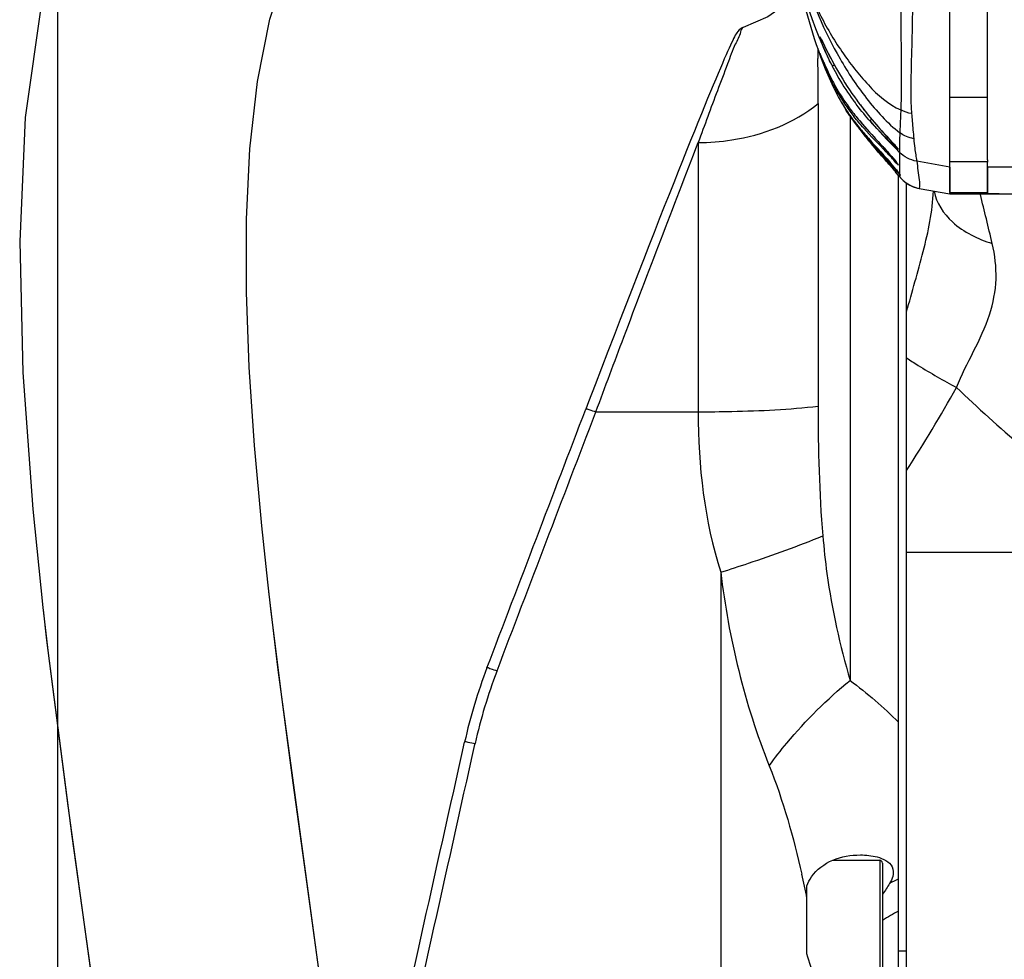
# Model space of a CAD drawing. Header units: millimetres. Extents: x -741 to 6994, y 0 to 4947.
# Tile 15 of 97: x 1267 to 1450, y 3534 to 3708. Entities that reach past the tile are written whole.
import ezdxf

# ---------------------------------------------------------------- set-up
doc = ezdxf.new("R2010")
doc.units = ezdxf.units.MM
doc.header["$LTSCALE"] = 384.676471
doc.layers.get('0').update_dxf_attribs({"linetype": 'CONTINUOUS'})
for name, color, linetype in [('304102000126DXF_CONTINUOUS_LINE', 7, 'CONTINUOUS'), ('304102000211DXF_CONTINUOUS_LINE', 7, 'CONTINUOUS'), ('304102000212DXF_CONTINUOUS_LINE', 7, 'CONTINUOUS'), ('304103000200DXF_CONTINUOUS_LINE', 7, 'CONTINUOUS'), ('304105000405DXF_CONTINUOUS_LINE', 7, 'CONTINUOUS'), ('304107000022DXF_CONTINUOUS_LINE', 7, 'CONTINUOUS'), ('R20-1600T2_XDXF_CONTINUOUS_LINE', 7, 'CONTINUOUS'), ('运动范围_DXF_DIMENSION', 7, 'CONTINUOUS')]:
    doc.layers.add(name, color=color, linetype=linetype)
doc.styles.get("Standard").update_dxf_attribs({"font": 'txt', "width": 0.7})
doc.dimstyles.new('DIMSTYLE_2', dxfattribs={"dimtxt": 58.823529, "dimasz": 35.294118, "dimexe": 1, "dimexo": 0, "dimgap": 2.5, "dimtad": 1, "dimdsep": 46, "dimtxsty": 'Standard', "dimblk": '_FILLED', "dimblk1": '_FILLED', "dimblk2": '_FILLED', "dimcen": 0.09, "dimclrt": 5, "dimazin": 2, "dimtp": 0.01, "dimtm": 0.01, "dimtfac": 1, "dimtofl": 0, "dimtmove": 0, "dimatfit": 3, "dimldrblk": '_FILLED', "dimfxl": 0, "dimtolj": 1, "dimarcsym": 0})

# ---------------------------------------------------------------- blocks, each defined once
blk = doc.blocks.new('_FILLED')
at = {"color": 0, "linetype": 'ByBlock'}
blk.add_solid([(0, 0), (-1, 0.1667), (-1, -0.1667)], dxfattribs=at)
blk = doc.blocks.new('*D5')
at = {"layer": '运动范围_DXF_DIMENSION', "color": 2, "linetype": 'Continuous', "transparency": 16777216}
for p, q in [((1274.07, 3421.21), (1274.07, 3908.78)), ((1531.57, 3770.46), (1531.57, 3908.78)), ((1274.07, 3902.9), (1402.82, 3902.9)), ((1531.57, 3902.9), (1402.82, 3902.9))]:
    blk.add_line(p, q, dxfattribs=at)
at = {"layer": '运动范围_DXF_DIMENSION', "color": 2, "linetype": 'Continuous', "transparency": 16777216, "xscale": 35.2941176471, "yscale": 35.2941176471, "zscale": 35.2941176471, "rotation": 180}
blk.add_blockref('_FILLED', (1274.07, 3902.9), dxfattribs=at)
at = {"layer": '运动范围_DXF_DIMENSION', "color": 2, "linetype": 'Continuous', "transparency": 16777216, "xscale": 35.2941176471, "yscale": 35.2941176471, "zscale": 35.2941176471}
blk.add_blockref('_FILLED', (1531.57, 3902.9), dxfattribs=at)

msp = doc.modelspace()

# ---------------------------------------------------------------- linework, layer by layer
at = {"layer": '304102000126DXF_CONTINUOUS_LINE', "color": 7, "linetype": 'Continuous'}
msp.add_line((1431.571, 3525.932), (1431.571, 3677.936), dxfattribs=at)
at = {"layer": '304102000126DXF_CONTINUOUS_LINE', "color": 9, "linetype": 'Continuous'}
msp.add_line((1483.245, 3609.393), (1431.571, 3609.393), dxfattribs=at)
for centre, radius, start, end in [((-139.909, 3288.018), 1631.922, 13.419144, 13.747591), ((1638.81, 3847.52), 286.808, 226.34285, 229.6131)]:
    msp.add_arc(centre, radius, start, end, dxfattribs=at)
for points, knots in [([(1431.571, 3654.021), (1432.564, 3657.775), (1434.775, 3665.117), (1436.405, 3672.706), (1436.548, 3676.506)], [0, 0, 0, 0, 0.5052612, 1, 1, 1, 1]), ([(1436.683, 3676.43), (1437.056, 3674.254), (1440.14, 3669.768), (1444.792, 3667.586), (1447.459, 3666.743)], [0, 0, 0, 0, 0.4411781, 1, 1, 1, 1]), ([(1440.814, 3640.019), (1442.653, 3644.61), (1446.682, 3650.732), (1448.509, 3660.104), (1447.971, 3664.594), (1447.459, 3666.743)], [0, 0, 0, 0, 0.5261158, 0.7649169, 1, 1, 1, 1]), ([(1431.571, 3645.496), (1432.282, 3645.027), (1435.301, 3643.098), (1438.408, 3641.309), (1440.814, 3640.019)], [0, 0, 0, 0, 0.2376946, 1, 1, 1, 1])]:
    msp.add_open_spline(points, degree=3, knots=knots, dxfattribs=at)
msp.add_open_spline([(1431.571, 3624.601), (1434.794, 3629.653), (1437.915, 3634.775), (1440.814, 3640.019)], degree=3, dxfattribs=at)
at = {"layer": '304102000211DXF_CONTINUOUS_LINE', "color": 7, "linetype": 'Continuous'}
for p, q in [((1446.571, 3682.258), (1446.571, 3811.586)), ((1446.571, 3676.109), (1446.571, 3681.976)), ((1439.571, 3675.963), (1439.571, 3676.109)), ((1446.571, 3676.109), (1439.571, 3676.109))]:
    msp.add_line(p, q, dxfattribs=at)
at = {"layer": '304102000211DXF_CONTINUOUS_LINE', "color": 9, "linetype": 'Continuous'}
for p, q in [((1473.571, 3680.931), (1446.571, 3680.931)), ((1442.926, 3675.951), (1439.571, 3675.963)), ((1446.256, 3675.94), (1442.926, 3675.951)), ((1446.569, 3675.939), (1446.256, 3675.94))]:
    msp.add_line(p, q, dxfattribs=at)
at = {"layer": '304102000211DXF_CONTINUOUS_LINE', "color": 7, "linetype": 'Continuous'}
msp.add_lwpolyline([(1439.571, 3675.962), (1454.622, 3675.914), (1471.386, 3675.876), (1487.78, 3675.851)], dxfattribs=at)
at = {"layer": '304102000211DXF_CONTINUOUS_LINE', "color": 9, "linetype": 'Continuous'}
msp.add_open_spline([(1452.364, 3675.921), (1450.433, 3675.927), (1448.501, 3675.932), (1446.569, 3675.939)], degree=3, dxfattribs=at)
at = {"layer": '304102000212DXF_CONTINUOUS_LINE', "color": 7, "linetype": 'Continuous'}
for p, q in [((1439.571, 3682.012), (1439.571, 3811.214)), ((1413.463, 3707.948), (1413.774, 3706.905)), ((1414.439, 3704.78), (1414.801, 3703.679)), ((1415.765, 3704.56), (1415.938, 3704.208)), ((1415.938, 3704.208), (1416.314, 3703.439)), ((1414.801, 3703.679), (1415.188, 3702.552)), ((1415.188, 3702.552), (1415.596, 3701.412)), ((1415.506, 3701.965), (1415.55, 3701.861)), ((1415.55, 3701.861), (1415.794, 3701.273)), ((1415.596, 3701.412), (1416.023, 3700.273)), ((1415.794, 3701.273), (1415.995, 3700.798)), ((1415.995, 3700.798), (1416.163, 3700.406)), ((1416.023, 3700.273), (1416.47, 3699.141)), ((1416.47, 3699.141), (1416.937, 3698.022)), ((1416.937, 3698.022), (1417.422, 3696.922)), ((1420.287, 3691.58), (1420.553, 3691.164)), ((1420.367, 3691.453), (1420.624, 3691.055)), ((1421.056, 3690.41), (1420.368, 3691.452)), ((1420.553, 3691.164), (1420.755, 3690.858)), ((1420.624, 3691.055), (1421.169, 3690.237)), ((1420.755, 3690.858), (1420.831, 3690.743)), ((1420.831, 3690.743), (1421.056, 3690.41)), ((1421.169, 3690.237), (1421.706, 3689.468)), ((1423.238, 3687.418), (1423.821, 3686.678)), ((1424.352, 3686.02), (1423.821, 3686.678)), ((1424.61, 3685.707), (1424.352, 3686.02)), ((1439.571, 3676.186), (1439.571, 3681.976)), ((1428.817, 3680.85), (1429.139, 3680.474)), ((1430.23, 3679.637), (1430.353, 3679.468)), ((1433.913, 3676.968), (1439.571, 3675.957)), ((1439.571, 3675.958), (1439.571, 3676.109))]:
    msp.add_line(p, q, dxfattribs=at)
at = {"layer": '304102000212DXF_CONTINUOUS_LINE', "color": 9, "linetype": 'Continuous'}
for p, q in [((1427.719, 3684.123), (1427.768, 3684.07)), ((1428.991, 3685.437), (1429.13, 3685.288)), ((1428.851, 3682.838), (1428.906, 3682.774)), ((1429.596, 3681.939), (1429.62, 3681.909)), ((1430.22, 3683.697), (1430.22, 3683.693)), ((1430.228, 3682.469), (1430.251, 3679.609)), ((1433.439, 3682.016), (1433.44, 3682.012)), ((1439.571, 3680.931), (1433.44, 3682.012)), ((1428.672, 3681.02), (1428.52, 3681.196)), ((1429.434, 3680.127), (1429.366, 3680.207)), ((1430.008, 3679.441), (1429.434, 3680.127)), ((1430.251, 3679.609), (1430.23, 3679.637)), ((1430.245, 3679.347), (1430.242, 3679.178)), ((1430.245, 3679.558), (1430.245, 3679.347)), ((1433.926, 3676.966), (1433.912, 3676.968))]:
    msp.add_line(p, q, dxfattribs=at)
at = {"layer": '304102000212DXF_CONTINUOUS_LINE', "color": 7, "linetype": 'Continuous'}
for points in [[(1412.569, 3711.117), (1412.864, 3710.045), (1413.161, 3708.991), (1413.463, 3707.948)], [(1413.774, 3706.905), (1414.098, 3705.852), (1414.439, 3704.78)], [(1415.593, 3704.89), (1415.594, 3704.889), (1415.612, 3704.857), (1415.648, 3704.789), (1415.7, 3704.69), (1415.765, 3704.56)], [(1415.478, 3702.029), (1415.478, 3702.029), (1415.481, 3702.021), (1415.491, 3701.999), (1415.506, 3701.965)], [(1416.314, 3703.439), (1416.472, 3703.117), (1416.649, 3702.761), (1416.843, 3702.373), (1417.056, 3701.953), (1417.289, 3701.502), (1417.54, 3701.022), (1417.812, 3700.514), (1418.103, 3699.979), (1418.415, 3699.42), (1418.746, 3698.839), (1418.904, 3698.566)], [(1416.163, 3700.406), (1416.259, 3700.187), (1416.362, 3699.952)], [(1416.362, 3699.952), (1416.475, 3699.7), (1416.596, 3699.432), (1416.727, 3699.146), (1416.869, 3698.842)], [(1416.869, 3698.842), (1417.022, 3698.52), (1417.187, 3698.178), (1417.373, 3697.802)], [(1417.422, 3696.922), (1417.926, 3695.847), (1418.412, 3694.873)], [(1419.436, 3693.005), (1419.546, 3692.811), (1419.783, 3692.406)], [(1422.323, 3693.342), (1422.53, 3693.061), (1422.917, 3692.542), (1423.304, 3692.033), (1423.69, 3691.536), (1424.073, 3691.05), (1424.454, 3690.577), (1424.83, 3690.118), (1425.201, 3689.671), (1425.566, 3689.239), (1425.925, 3688.82), (1426.276, 3688.417), (1426.618, 3688.028), (1426.95, 3687.655), (1427.271, 3687.299), (1427.58, 3686.959), (1427.875, 3686.637), (1428.156, 3686.333), (1428.422, 3686.047)], [(1419.783, 3692.406), (1420.03, 3691.995), (1420.287, 3691.58)], [(1421.706, 3689.468), (1422.231, 3688.744), (1422.743, 3688.062), (1423.238, 3687.418)], [(1422.19, 3690.302), (1422.477, 3689.952), (1422.922, 3689.42), (1423.366, 3688.903), (1423.807, 3688.4)], [(1423.807, 3688.4), (1424.243, 3687.911), (1424.672, 3687.437), (1425.093, 3686.976), (1425.506, 3686.529), (1426.296, 3685.675)], [(1424.61, 3685.707), (1425.264, 3684.929), (1425.893, 3684.198), (1426.489, 3683.515), (1427.561, 3682.295)], [(1426.296, 3685.675), (1426.671, 3685.269), (1427.032, 3684.878), (1427.376, 3684.501), (1427.703, 3684.141), (1428.011, 3683.798), (1428.3, 3683.473), (1428.567, 3683.167), (1428.814, 3682.882), (1429.037, 3682.618), (1429.238, 3682.378), (1429.416, 3682.162), (1429.57, 3681.971), (1429.7, 3681.807), (1429.804, 3681.672), (1429.882, 3681.568), (1429.934, 3681.496), (1429.942, 3681.485)], [(1428.422, 3686.047), (1429.109, 3685.309), (1429.298, 3685.105), (1429.465, 3684.923), (1429.608, 3684.766), (1429.726, 3684.633), (1429.817, 3684.528), (1429.877, 3684.455), (1429.887, 3684.443)], [(1427.561, 3682.295), (1428.029, 3681.76), (1428.448, 3681.278), (1428.817, 3680.85)], [(1430.389, 3678.988), (1430.566, 3678.792), (1430.923, 3678.44), (1431.455, 3678.009), (1432.099, 3677.604), (1432.809, 3677.276), (1433.594, 3677.033), (1433.913, 3676.968)]]:
    msp.add_lwpolyline(points, dxfattribs=at)
at = {"layer": '304102000212DXF_CONTINUOUS_LINE', "color": 9, "linetype": 'Continuous'}
for centre, radius, start, end in [((1480.254, 3731.309), 70.056, 202.2252, 202.72811), ((1472.56, 3727.996), 61.679, 202.65097, 207.01859), ((1487.579, 3744.857), 85.172, 221.54275, 222.03768), ((1482.561, 3733.781), 75.295, 219.36924, 220.55938), ((1559.505, 3681.671), 129.319, 178.03928, 178.43766), ((1569.931, 3681.522), 139.744, 177.62775, 178.12445), ((1501.626, 3750.002), 100.327, 220.51772, 220.6446), ((1380.947, 3641.791), 63.085, 40.59195, 42.08184), ((1611.072, 3862.927), 254.619, 224.56918, 224.74202), ((1280.478, 3552.967), 195.854, 40.89808, 41.2982), ((1413.335, 3668.974), 20.797, 38.27571, 38.45943), ((1541.99, 3683.742), 111.77, 180.02492, 180.65237), ((1343.223, 3607.376), 112.805, 40.48718, 40.75635), ((1346.638, 3610.292), 108.314, 40.20191, 40.48692), ((1430.991, 3680.121), 0.934, 208.74915, 217.57514), ((1434.988, 3682.895), 6.028, 217.99615, 231.32366), ((1434.952, 3682.853), 5.973, 231.33735, 232.43059), ((1434.972, 3682.882), 6.008, 232.45028, 245.01847), ((1434.956, 3682.851), 5.973, 245.03673, 246.76982), ((1434.976, 3682.902), 6.028, 246.78226, 259.96836)]:
    msp.add_arc(centre, radius, start, end, dxfattribs=at)
at = {"layer": '304102000212DXF_CONTINUOUS_LINE', "color": 7, "linetype": 'Continuous'}
for centre, radius, start, end in [((1474.032, 3725.516), 63.082, 202.89595, 204.33841), ((1464.719, 3719.841), 52.381, 202.80892, 203.20547), ((1462.959, 3720.524), 50.935, 204.35573, 206.48589), ((1460.886, 3721.458), 48.311, 206.40044, 207.59932), ((1458.9, 3720.412), 46.067, 207.59091, 209.98874), ((1471.474, 3729.238), 60.863, 210.2516, 216.14432), ((1456.733, 3717.421), 43.979, 206.48513, 209.32505), ((1457.099, 3719.392), 43.997, 210.00982, 216.30494), ((1452.521, 3715.056), 39.148, 209.32553, 215.14492), ((1450.127, 3711.112), 35.632, 207.11432, 214.41747), ((1450.613, 3713.009), 36.699, 209.39661, 209.52454), ((1449.781, 3712.515), 35.732, 209.493, 214.36185), ((1451.063, 3710.949), 36.364, 209.568, 212.42078), ((1458.744, 3720.597), 46.037, 216.30174, 216.81712), ((1460.072, 3721.593), 47.697, 216.81924, 217.71826), ((1450.429, 3713.011), 36.547, 214.43027, 218.3956), ((1454.538, 3716.559), 41.663, 215.23908, 219.0696), ((1450.551, 3711.442), 36.167, 214.46921, 215.98824), ((1450.748, 3710.774), 36.004, 214.44415, 215.25829), ((1452.169, 3712.619), 38.168, 215.99003, 217.30194), ((1451.663, 3711.42), 37.124, 215.25607, 215.64252), ((1453.897, 3713.043), 39.885, 215.66809, 218.31988), ((1456.061, 3715.607), 43.075, 217.32709, 219.34692), ((1456.714, 3715.247), 43.462, 218.29633, 218.43376), ((1461.248, 3718.884), 49.275, 218.46992, 220.23437), ((1375.942, 3635.38), 70.001, 40.43669, 41.07988), ((1444.026, 3691.074), 17.959, 219.74394, 219.90981)]:
    msp.add_arc(centre, radius, start, end, dxfattribs=at)
at = {"layer": '304102000212DXF_CONTINUOUS_LINE', "color": 9, "linetype": 'Continuous'}
for points, knots in [([(1415.394, 3789.035), (1414.025, 3785.688), (1411.806, 3778.783), (1405.341, 3751.133), (1407.377, 3724.454), (1415.403, 3704.811)], [0, 0, 0, 0, 0.1271339, 0.2540504, 1, 1, 1, 1]), ([(1430.171, 3746.598), (1430.202, 3740.138), (1430.297, 3728.356), (1430.42, 3712.594), (1430.585, 3700.707), (1430.588, 3694.136), (1430.485, 3691.55)], [0, 0, 0, 0, 0.3520639, 0.6420706, 0.858977, 1, 1, 1, 1]), ([(1412.336, 3717.288), (1413.966, 3711.632), (1417.423, 3703.371), (1423.958, 3693.557), (1427.959, 3689.11), (1430.306, 3687.306)], [0, 0, 0, 0, 0.4992607, 0.7489603, 1, 1, 1, 1]), ([(1412.336, 3717.288), (1413.169, 3714.594), (1415.17, 3709.397), (1419.377, 3702.331), (1424.191, 3696.135), (1428.155, 3692.534), (1430.485, 3691.55)], [0, 0, 0, 0, 0.263376, 0.5177557, 0.7637921, 1, 1, 1, 1]), ([(1432.741, 3713.887), (1432.642, 3709.231), (1432.476, 3701.563), (1432.254, 3693.866), (1432.504, 3690.854)], [0, 0, 0, 0, 0.6063862, 1, 1, 1, 1]), ([(1417.613, 3699.977), (1417.675, 3699.866), (1417.907, 3699.754), (1418.095, 3699.84), (1418.161, 3699.874)], [0, 0, 0, 0, 0.6317566, 1, 1, 1, 1]), ([(1422.326, 3693.34), (1422.905, 3692.546), (1424.998, 3689.805), (1427.311, 3687.241), (1428.991, 3685.437)], [0, 0, 0, 0, 0.2848559, 1, 1, 1, 1]), ([(1430.485, 3691.55), (1430.461, 3691.119), (1430.391, 3689.705), (1430.348, 3688.29), (1430.306, 3687.306)], [0, 0, 0, 0, 0.3048353, 1, 1, 1, 1]), ([(1424.918, 3689.326), (1424.843, 3689.422), (1424.901, 3689.651), (1424.988, 3689.804), (1425.021, 3689.857)], [0, 0, 0, 0, 0.6627283, 1, 1, 1, 1]), ([(1428.754, 3685.338), (1428.477, 3685.604), (1427.16, 3686.896), (1425.891, 3688.236), (1424.918, 3689.326)], [0, 0, 0, 0, 0.2083584, 1, 1, 1, 1]), ([(1432.504, 3690.854), (1432.543, 3690.383), (1432.672, 3688.832), (1432.788, 3687.279), (1432.895, 3686.199)], [0, 0, 0, 0, 0.3031788, 1, 1, 1, 1]), ([(1428.8, 3682.638), (1428.447, 3683.02), (1426.725, 3684.861), (1424.952, 3686.656), (1423.616, 3688.148)], [0, 0, 0, 0, 0.2059794, 1, 1, 1, 1]), ([(1432.895, 3686.199), (1432.954, 3685.606), (1433.083, 3684.205), (1433.312, 3682.816), (1433.439, 3682.016)], [0, 0, 0, 0, 0.4238996, 1, 1, 1, 1]), ([(1427.621, 3682.227), (1427.457, 3682.413), (1426.748, 3683.219), (1426.039, 3684.026), (1425.501, 3684.652)], [0, 0, 0, 0, 0.2309875, 1, 1, 1, 1]), ([(1429.825, 3684.524), (1429.907, 3684.43), (1430.188, 3684.154), (1429.735, 3684.368), (1429.424, 3684.754), (1428.99, 3685.112), (1428.754, 3685.338)], [0, 0, 0, 0, 0.1796119, 0.2454734, 0.5316068, 1, 1, 1, 1]), ([(1429.625, 3684.749), (1429.661, 3684.71), (1429.728, 3684.635), (1429.795, 3684.56), (1429.825, 3684.524)], [0, 0, 0, 0, 0.5327075, 1, 1, 1, 1]), ([(1430.234, 3685.197), (1430.229, 3685.028), (1430.217, 3684.528), (1430.22, 3684.028), (1430.22, 3683.697)], [0, 0, 0, 0, 0.3369878, 1, 1, 1, 1]), ([(1429.662, 3681.856), (1429.788, 3681.697), (1430.436, 3680.691), (1429.198, 3682.207), (1428.8, 3682.638)], [0, 0, 0, 0, 0.2574171, 1, 1, 1, 1]), ([(1433.44, 3682.012), (1433.62, 3680.873), (1433.786, 3679.21), (1434.033, 3677.494), (1433.926, 3676.966)], [0, 0, 0, 0, 0.6817253, 1, 1, 1, 1]), ([(1430.238, 3679.184), (1430.236, 3679.158), (1430.106, 3679.356), (1430.066, 3679.373), (1430.008, 3679.441)], [0, 0, 0, 0, 0.2271379, 1, 1, 1, 1]), ([(1430.355, 3679.43), (1430.339, 3679.448), (1430.304, 3679.488), (1430.269, 3679.529), (1430.25, 3679.551)], [0, 0, 0, 0, 0.4506954, 1, 1, 1, 1]), ([(1430.251, 3679.609), (1430.312, 3679.526), (1430.535, 3679.268), (1430.379, 3679.404), (1430.355, 3679.43)], [0, 0, 0, 0, 0.7461184, 1, 1, 1, 1])]:
    msp.add_open_spline(points, degree=3, knots=knots, dxfattribs=at)
at = {"layer": '304102000212DXF_CONTINUOUS_LINE', "color": 7, "linetype": 'Continuous'}
for points, knots in [([(1417.613, 3699.977), (1417.169, 3700.871), (1416.437, 3702.546), (1415.856, 3703.81), (1415.328, 3705.498), (1415.762, 3704.572), (1415.892, 3704.307)], [0, 0, 0, 0, 0.4655421, 0.7700521, 0.8625076, 1, 1, 1, 1]), ([(1415.892, 3704.307), (1416.058, 3703.967), (1416.998, 3702.025), (1418.003, 3700.112), (1418.9, 3698.575)], [0, 0, 0, 0, 0.1755162, 1, 1, 1, 1]), ([(1416.434, 3699.535), (1416.086, 3700.361), (1414.961, 3703.227), (1415.769, 3701.331), (1415.92, 3700.974)], [0, 0, 0, 0, 0.6979566, 1, 1, 1, 1]), ([(1418.639, 3694.995), (1418.429, 3695.367), (1417.686, 3696.742), (1417.023, 3698.158), (1416.576, 3699.201)], [0, 0, 0, 0, 0.2738493, 1, 1, 1, 1]), ([(1422.75, 3688.297), (1423.311, 3687.613), (1425.395, 3685.208), (1427.599, 3682.907), (1429.06, 3681.135)], [0, 0, 0, 0, 0.2780219, 1, 1, 1, 1]), ([(1428.709, 3681.378), (1428.347, 3681.793), (1426.657, 3683.688), (1424.915, 3685.538), (1423.631, 3687.057)], [0, 0, 0, 0, 0.2166649, 1, 1, 1, 1]), ([(1429.06, 3681.135), (1429.195, 3680.971), (1429.602, 3680.47), (1429.999, 3679.96), (1430.251, 3679.609)], [0, 0, 0, 0, 0.3287745, 1, 1, 1, 1]), ([(1430.217, 3679.591), (1430.16, 3679.66), (1429.831, 3680.059), (1429.5, 3680.457), (1429.222, 3680.783)], [0, 0, 0, 0, 0.1723392, 1, 1, 1, 1])]:
    msp.add_open_spline(points, degree=3, knots=knots, dxfattribs=at)
msp.add_open_spline([(1424.918, 3689.326), (1424.026, 3690.326), (1423.162, 3691.353), (1422.342, 3692.414)], degree=3, dxfattribs=at)
at = {"layer": '304102000212DXF_CONTINUOUS_LINE', "color": 9, "linetype": 'Continuous'}
for points in [[(1432.504, 3690.854), (1431.801, 3690.966), (1431.107, 3691.204), (1430.485, 3691.55)], [(1423.616, 3688.148), (1422.986, 3688.852), (1422.372, 3689.571), (1421.786, 3690.312)], [(1422.192, 3690.301), (1422.723, 3689.645), (1423.272, 3689.004), (1423.832, 3688.372)], [(1424.918, 3689.326), (1426.445, 3687.577), (1428.051, 3685.897), (1429.681, 3684.243)], [(1424.322, 3687.824), (1424.955, 3687.122), (1425.598, 3686.429), (1426.24, 3685.736)], [(1426.24, 3685.736), (1426.736, 3685.201), (1427.231, 3684.665), (1427.719, 3684.123)], [(1432.895, 3686.199), (1431.97, 3686.357), (1431.059, 3686.745), (1430.306, 3687.306)], [(1429.13, 3685.288), (1429.296, 3685.109), (1429.462, 3684.93), (1429.625, 3684.749)], [(1428.906, 3682.774), (1429.14, 3682.499), (1429.371, 3682.221), (1429.596, 3681.939)], [(1433.439, 3682.016), (1432.247, 3682.225), (1431.073, 3682.838), (1430.22, 3683.697)], [(1433.44, 3682.012), (1432.247, 3682.221), (1431.073, 3682.834), (1430.22, 3683.693)], [(1433.926, 3676.966), (1435.808, 3676.63), (1437.69, 3676.294), (1439.571, 3675.958)]]:
    msp.add_open_spline(points, degree=3, dxfattribs=at)
at = {"layer": '304103000200DXF_CONTINUOUS_LINE', "color": 9, "linetype": 'Continuous'}
for p, q in [((1415.098, 3702.996), (1415.105, 3702.131)), ((1415.14, 3692.702), (1415.14, 3636.56)), ((1421.071, 3690.312), (1421.071, 3585.649)), ((1392.898, 3685.48), (1392.898, 3635.501)), ((1373.832, 3635.313), (1373.903, 3635.499)), ((1373.903, 3635.499), (1392.898, 3635.501)), ((1397.071, 3605.727), (1397.071, 3522.34)), ((1355.506, 3587.304), (1355.555, 3587.434)), ((1351.457, 3573.762), (1351.498, 3573.945))]:
    msp.add_line(p, q, dxfattribs=at)
at = {"layer": '304103000200DXF_CONTINUOUS_LINE', "color": 7, "linetype": 'Continuous'}
for p, q in [((1430.071, 3530.607), (1430.071, 3679.363)), ((1413.071, 3545.206), (1413.071, 3547.518)), ((1413.071, 3534.885), (1413.071, 3537.326)), ((1430.071, 3535.431), (1431.571, 3535.431))]:
    msp.add_line(p, q, dxfattribs=at)
for points in [[(1411.537, 3712.93), (1405.799, 3708.845), (1401.231, 3706.818)], [(1401.23, 3706.818), (1401.049, 3706.745), (1400.499, 3706.38), (1400.228, 3706.089), (1400.059, 3705.856), (1399.918, 3705.632), (1399.78, 3705.391), (1399.632, 3705.117), (1399.471, 3704.801), (1399.292, 3704.437), (1399.092, 3704.019), (1398.87, 3703.543), (1398.624, 3703.006), (1398.354, 3702.403), (1398.057, 3701.732), (1397.733, 3700.99), (1397.381, 3700.176), (1397.001, 3699.286), (1396.591, 3698.319), (1396.15, 3697.272), (1395.679, 3696.144), (1395.176, 3694.932), (1394.642, 3693.636), (1394.075, 3692.254), (1393.475, 3690.785), (1392.842, 3689.228), (1392.177, 3687.582), (1391.478, 3685.848), (1390.746, 3684.024), (1389.981, 3682.112), (1389.184, 3680.111), (1388.354, 3678.023), (1387.493, 3675.847), (1386.6, 3673.586), (1385.676, 3671.241), (1384.723, 3668.813), (1383.74, 3666.304), (1382.729, 3663.716), (1381.691, 3661.052), (1380.627, 3658.314), (1379.537, 3655.505), (1378.423, 3652.627), (1377.286, 3649.683), (1376.128, 3646.677), (1374.95, 3643.613), (1373.754, 3640.494), (1372.542, 3637.327), (1372.036, 3636.002)]]:
    msp.add_lwpolyline(points, dxfattribs=at)
at = {"layer": '304103000200DXF_CONTINUOUS_LINE', "color": 9, "linetype": 'Continuous'}
for centre, radius, start, end in [((237.371, 3693.055), 1177.769, 359.98282, 0.390031), ((2504.141, 3280.899), 1182.602, 159.497843, 159.994409), ((1446.691, 3552.664), 97.543, 159.19892, 167.3988), ((1260.64, 3515.295), 155.338, 11.10206, 12.7784), ((1443.55, 3519.929), 31.847, 115.03856, 118.36738), ((1443.887, 3515.332), 30.756, 116.69259, 123.10921)]:
    msp.add_arc(centre, radius, start, end, dxfattribs=at)
at = {"layer": '304103000200DXF_CONTINUOUS_LINE', "color": 7, "linetype": 'Continuous'}
msp.add_arc((1446.621, 3552.48), 99.473, 159.11059, 167.39434, dxfattribs=at)
at = {"layer": '304103000200DXF_CONTINUOUS_LINE', "color": 9, "linetype": 'Continuous'}
for points, knots in [([(1401.231, 3706.818), (1400.934, 3706.714), (1400.639, 3705.372), (1399.518, 3703.391), (1398.19, 3699.596), (1397.068, 3696.757), (1396.446, 3695.096)], [0, 0, 0, 0, 0.07446, 0.2692172, 0.5802049, 1, 1, 1, 1]), ([(1392.898, 3685.48), (1394.976, 3685.48), (1402.819, 3686.067), (1410.633, 3689.058), (1415.14, 3692.702)], [0, 0, 0, 0, 0.2639278, 1, 1, 1, 1]), ([(1373.903, 3635.499), (1375.622, 3640.116), (1381.87, 3656.808), (1388.2, 3673.47), (1392.898, 3685.48)], [0, 0, 0, 0, 0.2764139, 1, 1, 1, 1]), ([(1392.898, 3635.503), (1394.97, 3635.503), (1402.392, 3635.594), (1409.825, 3635.931), (1415.14, 3636.56)], [0, 0, 0, 0, 0.2791104, 1, 1, 1, 1]), ([(1372.036, 3636.002), (1372.106, 3636.181), (1373.019, 3635.695), (1373.478, 3635.664), (1373.904, 3635.503)], [0, 0, 0, 0, 0.2965907, 1, 1, 1, 1]), ([(1397.071, 3605.727), (1398.792, 3606.27), (1405.167, 3608.347), (1411.484, 3610.613), (1416.019, 3612.471)], [0, 0, 0, 0, 0.2691555, 1, 1, 1, 1]), ([(1416.019, 3612.471), (1416.222, 3610.137), (1417.158, 3601.074), (1419.216, 3592.155), (1421.071, 3585.649)], [0, 0, 0, 0, 0.2571824, 1, 1, 1, 1]), ([(1353.686, 3587.949), (1353.716, 3588.134), (1354.713, 3587.61), (1355.124, 3587.597), (1355.555, 3587.434)], [0, 0, 0, 0, 0.2892321, 1, 1, 1, 1]), ([(1406.071, 3569.816), (1407.112, 3571.249), (1411.609, 3576.978), (1416.81, 3582.157), (1421.071, 3585.649)], [0, 0, 0, 0, 0.2433068, 1, 1, 1, 1]), ([(1349.546, 3574.189), (1349.564, 3574.381), (1350.609, 3573.999), (1351.043, 3574.045), (1351.498, 3573.945)], [0, 0, 0, 0, 0.2926956, 1, 1, 1, 1])]:
    msp.add_open_spline(points, degree=3, knots=knots, dxfattribs=at)
for points in [[(1415.105, 3702.131), (1415.108, 3701.778), (1415.11, 3701.426), (1415.113, 3701.073)], [(1415.14, 3636.56), (1415.14, 3628.525), (1415.322, 3620.476), (1416.019, 3612.471)], [(1355.555, 3587.434), (1361.646, 3603.394), (1367.738, 3619.354), (1373.832, 3635.313)], [(1392.898, 3635.501), (1392.897, 3625.48), (1394.01, 3615.27), (1397.071, 3605.727)], [(1397.071, 3605.727), (1398.546, 3593.475), (1401.494, 3581.276), (1406.071, 3569.816)], [(1421.071, 3585.649), (1424.261, 3583.291), (1427.267, 3580.669), (1430.071, 3577.864)], [(1335.239, 3501.151), (1340.643, 3525.355), (1346.049, 3549.559), (1351.457, 3573.762)], [(1406.071, 3569.816), (1408.673, 3563.298), (1410.58, 3556.497), (1412.131, 3549.653)]]:
    msp.add_open_spline(points, degree=3, dxfattribs=at)
at = {"layer": '304103000200DXF_CONTINUOUS_LINE', "color": 7, "linetype": 'Continuous'}
for points in [[(1353.686, 3587.949), (1359.801, 3603.966), (1365.917, 3619.983), (1372.035, 3635.999)], [(1333.286, 3501.424), (1338.704, 3525.68), (1344.124, 3549.935), (1349.546, 3574.189)], [(1417.857, 3552.277), (1419.465, 3552.943), (1421.246, 3553.249), (1422.987, 3553.25)], [(1422.987, 3553.25), (1424.038, 3553.251), (1425.103, 3553.143), (1426.117, 3552.867)], [(1426.117, 3552.867), (1427.19, 3552.576), (1428.421, 3552.025), (1428.893, 3551.018)], [(1428.893, 3551.018), (1429.144, 3550.482), (1429.14, 3549.816), (1428.981, 3549.246)], [(1428.981, 3549.246), (1428.855, 3548.792), (1428.65, 3548.361), (1428.418, 3547.951)], [(1428.418, 3547.951), (1428.027, 3547.261), (1427.575, 3546.605), (1427.108, 3545.963)]]:
    msp.add_open_spline(points, degree=3, dxfattribs=at)
for points, knots in [([(1413.071, 3547.518), (1413.288, 3548.095), (1414.319, 3550.164), (1416.31, 3551.637), (1417.857, 3552.277)], [0, 0, 0, 0, 0.2691125, 1, 1, 1, 1]), ([(1414.897, 3529.039), (1414.8, 3529.428), (1414.205, 3531.382), (1413.51, 3533.304), (1413.071, 3534.885)], [0, 0, 0, 0, 0.196416, 1, 1, 1, 1])]:
    msp.add_open_spline(points, degree=3, knots=knots, dxfattribs=at)
at = {"layer": '304105000405DXF_CONTINUOUS_LINE', "color": 9, "linetype": 'Continuous'}
for p, q in [((1439.571, 3693.931), (1446.571, 3693.931)), ((1439.571, 3681.976), (1446.571, 3681.976))]:
    msp.add_line(p, q, dxfattribs=at)
at = {"layer": '304105000405DXF_CONTINUOUS_LINE', "color": 7, "linetype": 'Continuous'}
for p, q in [((1439.571, 3682.012), (1439.571, 3681.955)), ((1446.571, 3682.258), (1446.571, 3681.816)), ((1439.571, 3680.931), (1439.571, 3676.126)), ((1446.571, 3680.931), (1446.571, 3676.126)), ((1446.571, 3676.126), (1439.571, 3676.126))]:
    msp.add_line(p, q, dxfattribs=at)
at = {"layer": '304107000022DXF_CONTINUOUS_LINE', "color": 7, "linetype": 'Continuous'}
for p, q in [((1417.868, 3552.25), (1426.571, 3552.25)), ((1427.071, 3551.75), (1427.071, 3528.75)), ((1413.071, 3537.326), (1413.071, 3545.171))]:
    msp.add_line(p, q, dxfattribs=at)
at = {"layer": '304107000022DXF_CONTINUOUS_LINE', "color": 9, "linetype": 'Continuous'}
msp.add_line((1426.571, 3552.25), (1426.571, 3528.25), dxfattribs=at)
at = {"layer": '304107000022DXF_CONTINUOUS_LINE', "color": 7, "linetype": 'Continuous'}
msp.add_arc((1426.571, 3551.75), 0.5, 360, 90, dxfattribs=at)
at = {"layer": 'R20-1600T2_XDXF_CONTINUOUS_LINE', "color": 7, "linetype": 'Continuous'}
for p, q in [((1313.583, 3598.908), (1313.012, 3603.898)), ((1314.951, 3587.63), (1313.207, 3602.167)), ((1271.326, 3598.758), (1271.972, 3593.142)), ((1315.536, 3583.024), (1313.583, 3598.908)), ((1271.972, 3593.142), (1276.672, 3556.725)), ((1320.862, 3543.852), (1314.951, 3587.63)), ((1275.906, 3562.345), (1280.077, 3532.232)), ((1276.672, 3556.725), (1281.398, 3522.691)), ((1326.228, 3504.1), (1320.862, 3543.852))]:
    msp.add_line(p, q, dxfattribs=at)
for points in [[(1350.871, 3782.931), (1333.841, 3781.459), (1315.142, 3775.538), (1298.748, 3764.8), (1285.906, 3749.856), (1276.857, 3731.908), (1271.113, 3711.825), (1268.015, 3690.138), (1266.975, 3667.089), (1267.557, 3642.823), (1269.409, 3617.414), (1271.277, 3599.191)], [(1313.012, 3603.898), (1311.901, 3614.311), (1310.543, 3629.265), (1309.569, 3643.769), (1309.046, 3657.736), (1309.043, 3671.253), (1309.677, 3684.341), (1311.088, 3696.832), (1313.419, 3708.405), (1317.006, 3719.182), (1322.4, 3728.784), (1330.09, 3735.986), (1340.393, 3739.943), (1350.871, 3740.931)], [(1271.277, 3599.191), (1272.263, 3590.68), (1275.906, 3562.345)], [(1322.518, 3531.959), (1320.061, 3549.605), (1317.713, 3566.605), (1315.536, 3583.024)]]:
    msp.add_lwpolyline(points, dxfattribs=at)

# ---------------------------------------------------------------- dimensions: what is measured, and where the dimension line sits
at = {"layer": '运动范围_DXF_DIMENSION', "color": 2, "linetype": 'Continuous'}
dim = msp.add_linear_dim(base=(1274.071, 3902.896), p1=(1531.571, 3770.461), p2=(1274.071, 3421.215), angle=180, dimstyle='DIMSTYLE_2', dxfattribs=at)
dim.commit()
dim.dimension.update_dxf_attribs({"geometry": '*D5', "text_midpoint": (1299.88, 3902.896), "dimtype": 160})

doc.saveas('drawing.dxf')
